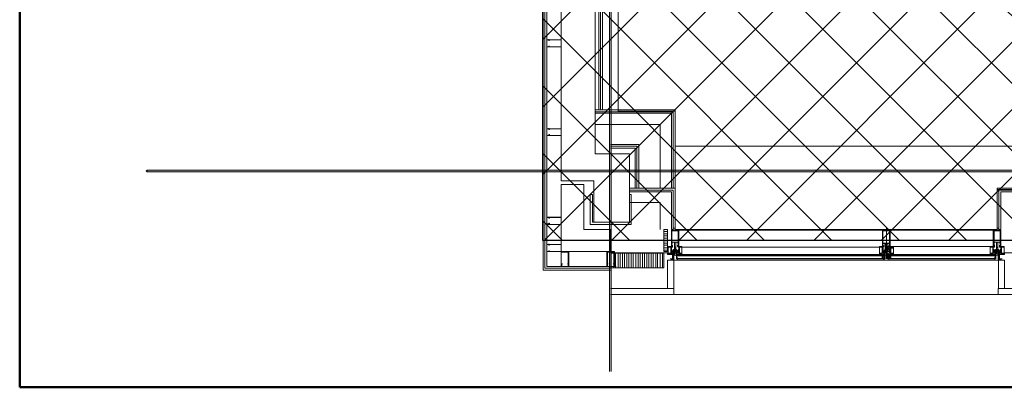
# Model space of a CAD drawing. Header units: millimetres. Extents: x 0.9 to 32.8, y 0.3 to 23.1.
# Tile 1 of 111: x 1 to 3.6, y 0.4 to 1.4. Entities that reach past the tile are written whole.
import ezdxf

# ---------------------------------------------------------------- set-up
doc = ezdxf.new("R2010")
doc.units = ezdxf.units.MM
doc.layers.add('PDF_Geometry', color=9, linetype='Continuous', true_color=0x808080)
doc.layers.add('PDF_Solid Fills', color=7, linetype='Continuous')

msp = doc.modelspace()

# ---------------------------------------------------------------- hatches: boundary and pattern name
h = msp.add_hatch()
h.set_pattern_fill('ANSI37', color=256, scale=0.04)
h.paths.add_polyline_path([(2.3967, 9.448), (12.2573, 9.448), (12.2573, 0.7841), (2.3967, 0.7841)])
at = {"layer": 'PDF_Solid Fills', "true_color": 0x808080, "transparency": 33554559}
for points in [[(2.5776, 22.9427), (2.5744, 22.9427), (2.5744, 0.435), (2.5794, 0.435), (2.5794, 22.9427)], [(28.2152, 0.9683), (28.2152, 0.9716), (1.3427, 0.9716), (1.3427, 0.9666), (28.2152, 0.9666)]]:
    msp.add_hatch(color=8, dxfattribs=at).paths.add_polyline_path(points)

# ---------------------------------------------------------------- linework, layer by layer
msp.add_lwpolyline([(2.3967, 9.448), (12.2573, 9.448), (12.2573, 0.7841), (2.3967, 0.7841)], close=True)
at = {"layer": 'PDF_Geometry', "color": 5, "lineweight": 50}
msp.add_lwpolyline([(32.6933, 0.3933), (32.6933, 22.9893), (1.0026, 22.9893), (1.0026, 0.3933)], close=True, dxfattribs=at)
at = {"layer": 'PDF_Geometry', "lineweight": 5}
for points in [[(2.5794, 0.435), (2.5794, 22.9427), (2.5776, 22.9427), (2.5744, 22.9427), (2.5744, 0.435)], [(1.3427, 0.9666), (1.3394, 0.9683), (1.3427, 0.9716)]]:
    msp.add_lwpolyline(points, dxfattribs=at)
at = {"layer": 'PDF_Geometry', "color": 254, "lineweight": 18, "true_color": 0xdcdcdc}
for points in [[(8.5591, 5.6932), (8.5591, 3.0532), (8.0809, 3.0532), (8.0809, 1.3999), (8.5591, 1.3999), (8.5591, 1.0366), (2.7493, 1.035), (2.7493, 1.1283), (2.5977, 1.1283), (2.5977, 1.3999), (3.1193, 1.3983), (3.1193, 3.0532), (2.5977, 3.0549), (2.5977, 3.2932), (2.6543, 3.2932), (2.6543, 5.7848), (3.8575, 5.7848), (4.7743, 5.7865), (4.7743, 5.4165), (6.4276, 5.4165), (6.4276, 5.7865), (8.5158, 5.7848), (8.5158, 5.6932)], [(2.7493, 1.035), (3.7043, 1.035), (3.7043, 0.92), (3.6077, 0.92), (3.6077, 0.8133), (2.7493, 0.8133)]]:
    msp.add_lwpolyline(points, close=True, dxfattribs=at)
at = {"layer": 'PDF_Geometry', "lineweight": 18}
for points in [[(2.6475, 3.4416), (2.6475, 3.3016), (2.5509, 3.3016), (2.5509, 1.1316)], [(2.5559, 1.1316), (2.5559, 3.2965), (2.6527, 3.2965), (2.6527, 3.4466)], [(2.6426, 3.4366), (2.6426, 3.3065), (2.546, 3.3065), (2.546, 1.1316)], [(2.5776, 0.705), (2.3977, 0.705), (2.3977, 1.8549), (2.2526, 1.8549), (2.2526, 2.0016)], [(2.5776, 0.71), (2.4026, 0.71), (2.4026, 1.8599), (2.2577, 1.8599), (2.2577, 2.0016)], [(2.5776, 0.715), (2.4076, 0.715), (2.4076, 1.8649), (2.3927, 1.8649), (2.4076, 1.8649), (2.4076, 1.8666)], [(2.4076, 1.3016), (2.4076, 1.3166), (2.4076, 1.3183), (2.4126, 1.3183), (2.4144, 1.3166), (2.4126, 1.3166), (2.4126, 1.3183), (2.4076, 1.3183), (2.4076, 1.3), (2.4126, 1.3), (2.4126, 1.3016), (2.4144, 1.3016), (2.4126, 1.3), (2.4076, 1.3), (2.4076, 1.3016), (2.4076, 1.3)], [(2.4126, 1.3183), (2.4126, 1.32)], [(2.7493, 0.9233), (2.7493, 1.1316), (2.536, 1.1316)], [(2.7444, 1.1266), (2.536, 1.1266)], [(2.7394, 0.9233), (2.7394, 1.1233), (2.536, 1.1233)], [(2.7444, 0.9233), (2.7444, 1.1283)], [(2.4076, 1.0633), (2.4076, 1.065), (2.4076, 1.0816), (2.4144, 1.0816), (2.4144, 1.08), (2.4126, 1.08), (2.4126, 1.0816), (2.4076, 1.0816), (2.4076, 1.0633), (2.4126, 1.0633), (2.4126, 1.0666), (2.4144, 1.0666), (2.4144, 1.065), (2.4126, 1.0633), (2.4076, 1.0633), (2.4076, 1.065)], [(2.4126, 1.0816), (2.4126, 1.0833)], [(2.7094, 0.9233), (2.7094, 1.0933), (2.536, 1.0933)], [(2.5776, 1.04), (2.6527, 1.04), (2.6527, 0.9233)], [(2.5776, 1.035), (2.6475, 1.035), (2.6475, 0.9233)], [(2.5776, 1.03), (2.6426, 1.03), (2.6426, 0.9233)], [(2.7444, 0.8116), (2.7444, 0.8166), (2.7493, 0.8166), (2.7493, 0.9233), (2.6277, 0.9233)], [(3.6126, 0.8166), (3.6077, 0.8166), (3.6077, 0.9233), (3.7293, 0.9233)], [(2.7444, 0.8133), (2.7444, 0.9183), (2.6277, 0.9183)], [(2.7394, 0.8133), (2.7394, 0.9133), (2.6277, 0.9133)], [(3.7293, 0.9183), (3.6126, 0.9183), (3.6126, 0.8133), (3.6176, 0.8133), (3.6176, 0.9133), (3.7293, 0.9133)], [(2.7094, 0.8133), (2.7094, 0.885), (2.6277, 0.885)], [(2.4126, 0.845), (2.4126, 0.8466)], [(3.3127, 0.8166), (3.3127, 0.735)], [(2.7193, 0.8083), (2.7292, 0.8083)], [(2.7193, 0.8016), (2.7292, 0.8016)], [(2.7193, 0.7966), (2.7292, 0.7966)], [(2.7193, 0.79), (2.7292, 0.79)], [(2.7493, 0.8116), (3.6077, 0.8116)], [(3.3109, 0.755), (3.3109, 0.7566), (3.3127, 0.7583), (3.3127, 0.76), (3.3143, 0.7616), (3.3127, 0.7633), (3.3127, 0.765), (3.3109, 0.765), (3.3109, 0.7633), (3.3109, 0.76), (3.3109, 0.7583), (3.3093, 0.7583), (3.3093, 0.7616), (3.3109, 0.7616), (3.3093, 0.7616), (3.3093, 0.775), (3.3025, 0.775), (3.3025, 0.77), (3.3059, 0.77), (3.3059, 0.7683), (3.3059, 0.77), (3.3025, 0.77), (3.3025, 0.7683), (3.3025, 0.8116), (3.3226, 0.8116), (3.3226, 0.7683), (3.321, 0.7683), (3.321, 0.77), (3.3192, 0.77), (3.3192, 0.7683), (3.3192, 0.77), (3.321, 0.77), (3.321, 0.775), (3.3143, 0.775), (3.3143, 0.7583), (3.3143, 0.76), (3.3127, 0.76), (3.3143, 0.7583), (3.3158, 0.7566), (3.3143, 0.7583)], [(2.4076, 0.7566), (2.4076, 0.7716), (2.4076, 0.7733), (2.4126, 0.7733), (2.4144, 0.7716), (2.4126, 0.7716), (2.4126, 0.7733), (2.4076, 0.7733), (2.4076, 0.755), (2.4126, 0.755), (2.4126, 0.7566), (2.4144, 0.7566), (2.4126, 0.755), (2.4076, 0.755), (2.4076, 0.7566), (2.4076, 0.755)], [(2.4126, 0.7733), (2.4126, 0.775)], [(2.7193, 0.7833), (2.7292, 0.7833)], [(2.7193, 0.7766), (2.7292, 0.7766)], [(2.7193, 0.7716), (2.7292, 0.7716)], [(2.7193, 0.765), (2.7292, 0.765)], [(2.7459, 0.755), (2.7475, 0.755), (2.7475, 0.7566), (2.7394, 0.7566), (2.7394, 0.7583), (2.741, 0.7583), (2.741, 0.76), (2.7394, 0.76), (2.7394, 0.7666), (2.7426, 0.7666), (2.7426, 0.7683), (2.731, 0.7683), (2.731, 0.7483), (2.7376, 0.7483)], [(2.7394, 0.7683), (2.7394, 0.77)], [(2.741, 0.77), (2.7394, 0.7683), (2.741, 0.77)], [(2.741, 0.77), (2.741, 0.7716)], [(2.7577, 0.7683), (2.7577, 0.77), (2.7593, 0.7683), (2.7559, 0.77), (2.7577, 0.7683), (2.7593, 0.7683), (2.7577, 0.7683), (2.7577, 0.77), (2.7593, 0.77), (2.7577, 0.77), (2.7559, 0.77), (2.7559, 0.7683), (2.7559, 0.77), (2.7559, 0.7716)], [(2.7559, 0.7683), (2.7577, 0.7683), (2.7559, 0.7683)], [(2.7577, 0.7583), (2.7577, 0.76), (2.7593, 0.76), (2.7593, 0.7666), (2.7577, 0.7666), (2.7577, 0.7683), (2.7676, 0.7683), (2.7676, 0.7483), (2.7611, 0.7483), (2.7593, 0.7483), (2.7611, 0.7483), (2.7593, 0.7483)], [(2.7577, 0.7683), (2.7593, 0.7683), (2.7577, 0.7683)], [(3.3043, 0.7516), (3.3043, 0.75), (3.3059, 0.75), (3.3059, 0.7433), (3.3077, 0.7416), (3.3077, 0.74), (3.3077, 0.7416), (3.3093, 0.7416), (3.3093, 0.735), (3.3077, 0.735), (3.3077, 0.7366), (3.3077, 0.735), (3.3093, 0.735), (3.3093, 0.7433), (3.3077, 0.7433), (3.3077, 0.7483), (3.3093, 0.7483), (3.3093, 0.75), (3.3093, 0.7483), (3.3077, 0.7483), (3.3077, 0.7516), (3.3059, 0.7516), (3.3077, 0.7516), (3.3077, 0.75), (3.3043, 0.75), (3.3043, 0.7516), (3.3009, 0.7516), (3.3009, 0.755), (3.3043, 0.755), (3.3025, 0.755), (3.3093, 0.755), (3.3093, 0.7566), (3.3009, 0.7566), (3.3009, 0.7583), (3.3025, 0.7583), (3.3025, 0.76), (3.3009, 0.76), (3.3009, 0.7666), (3.3025, 0.7666), (2.7593, 0.7666)], [(3.2942, 0.7666), (2.7676, 0.7666)], [(3.3043, 0.755), (3.3025, 0.755), (3.3009, 0.7533), (3.3025, 0.7516), (3.3009, 0.7533), (3.3043, 0.755), (3.3043, 0.7666), (3.3043, 0.7683), (3.2942, 0.7683), (3.2942, 0.7483), (3.3009, 0.7483), (3.3009, 0.75)], [(3.3059, 0.7716), (3.3059, 0.77), (3.3059, 0.7683), (3.3043, 0.77), (3.3059, 0.7683), (3.3043, 0.77), (3.3025, 0.7683), (3.3043, 0.77), (3.3025, 0.77), (3.3025, 0.7683), (3.3025, 0.77), (3.3025, 0.7716)], [(3.3059, 0.7683), (3.3059, 0.77), (3.3043, 0.7683), (3.3059, 0.7683), (3.3043, 0.7683), (3.3025, 0.77)], [(3.3025, 0.7683), (3.3043, 0.7683), (3.3025, 0.7683)], [(3.3226, 0.7483), (3.3226, 0.75), (3.3226, 0.7483), (3.331, 0.7483), (3.331, 0.7683), (3.3192, 0.7683), (3.3192, 0.7666), (3.3226, 0.7666), (3.3226, 0.76), (3.321, 0.76), (3.321, 0.7583), (3.3226, 0.7583), (3.3226, 0.7566), (3.3143, 0.7566), (3.3143, 0.755), (3.3192, 0.755), (3.3226, 0.755), (3.3226, 0.7516), (3.321, 0.7516), (3.321, 0.75), (3.3176, 0.75), (3.3176, 0.7516), (3.3176, 0.75), (3.3158, 0.75), (3.3158, 0.7483), (3.3158, 0.75), (3.3143, 0.75), (3.3143, 0.7483), (3.3176, 0.7483), (3.3176, 0.7433), (3.3158, 0.7433), (3.3158, 0.735), (3.3176, 0.735), (3.3176, 0.7366), (3.3176, 0.735), (3.3158, 0.735), (3.3158, 0.7416), (3.3176, 0.7416), (3.3176, 0.74), (3.3176, 0.75), (3.321, 0.75)], [(3.3143, 0.7683), (3.5892, 0.7683)], [(3.3192, 0.76), (3.3158, 0.76), (3.3158, 0.7683), (3.3143, 0.7683), (3.3143, 0.76), (3.3192, 0.76), (3.3192, 0.7616), (3.3158, 0.7616)], [(3.3176, 0.7683), (3.3192, 0.7683), (3.3192, 0.77), (3.321, 0.77), (3.321, 0.7683), (3.3226, 0.7683), (3.3176, 0.7683), (3.3192, 0.7683), (3.3192, 0.77), (3.3192, 0.7716)], [(3.331, 0.765), (3.3176, 0.765), (3.3176, 0.7633), (3.331, 0.7633)], [(3.3226, 0.7683), (3.321, 0.77), (3.3192, 0.7683), (3.321, 0.77), (3.3192, 0.7683), (3.3192, 0.77)], [(3.3192, 0.77), (3.321, 0.7683), (3.3192, 0.77)], [(3.3192, 0.7683), (3.321, 0.7683)], [(3.321, 0.77), (3.321, 0.7716)], [(3.321, 0.7683), (3.3226, 0.7683), (3.321, 0.7683)], [(3.5926, 0.7483), (3.5944, 0.7466), (3.5944, 0.7483), (3.5975, 0.7466), (3.5959, 0.7483), (3.5975, 0.7483), (3.5959, 0.7483), (3.5892, 0.7483), (3.5892, 0.7683), (3.6009, 0.7683), (3.6009, 0.7666), (3.5975, 0.7666), (3.5975, 0.76), (3.5993, 0.76), (3.5993, 0.7583)], [(3.6009, 0.7716), (3.6009, 0.77), (3.6009, 0.7683), (3.5993, 0.77), (3.6009, 0.7683), (3.5975, 0.77), (3.5975, 0.7683), (3.5993, 0.7683), (3.5993, 0.77), (3.6009, 0.77), (3.6009, 0.7683), (3.5993, 0.7683), (3.5993, 0.77), (3.5975, 0.7683), (3.5975, 0.77), (3.5975, 0.7716)], [(3.5975, 0.77), (3.5993, 0.77), (3.5993, 0.7716)], [(3.5993, 0.7683), (3.5975, 0.7683), (3.5993, 0.7683)], [(3.5993, 0.7683), (3.6009, 0.77), (3.5993, 0.7683), (3.6009, 0.7683), (3.6009, 0.77)], [(3.6176, 0.7683), (3.616, 0.7683), (3.616, 0.77), (3.6142, 0.7683), (3.616, 0.77), (3.6142, 0.7683), (3.6142, 0.77), (3.6142, 0.7716)], [(3.6142, 0.77), (3.616, 0.7683)], [(3.616, 0.7583), (3.616, 0.76), (3.6176, 0.76), (3.6176, 0.7666), (3.6142, 0.7666), (3.6142, 0.7683), (3.626, 0.7683), (3.626, 0.7483), (3.6192, 0.7483)], [(3.6142, 0.7683), (3.616, 0.7683), (3.6142, 0.7683)], [(3.6176, 0.7683), (3.616, 0.77), (3.6176, 0.7683)], [(2.5776, 0.7516), (2.7292, 0.7516), (2.7292, 0.7466), (2.7426, 0.7466)], [(2.5794, 0.7116), (2.5794, 0.75)], [(2.5859, 0.7116), (2.5859, 0.75)], [(2.5909, 0.7116), (2.5909, 0.75)], [(2.5977, 0.7116), (2.5977, 0.75)], [(2.6026, 0.7116), (2.6026, 0.75)], [(2.6094, 0.7116), (2.6094, 0.75)], [(2.6144, 0.7116), (2.6144, 0.75)], [(2.6209, 0.7116), (2.6209, 0.75)], [(2.6259, 0.7116), (2.6259, 0.75)], [(2.6326, 0.7116), (2.6326, 0.75)], [(2.6376, 0.7116), (2.6376, 0.75)], [(2.6444, 0.7116), (2.6444, 0.75)], [(2.6509, 0.7116), (2.6509, 0.75)], [(2.6559, 0.7116), (2.6559, 0.75)], [(2.6627, 0.7116), (2.6627, 0.75)], [(2.6676, 0.7116), (2.6676, 0.75)], [(2.6744, 0.7116), (2.6744, 0.75)], [(2.6794, 0.7116), (2.6794, 0.75)], [(2.6859, 0.7116), (2.6859, 0.75)], [(2.6909, 0.7116), (2.6909, 0.75)], [(2.6976, 0.7116), (2.6976, 0.75)], [(2.7026, 0.7116), (2.7026, 0.75)], [(2.7094, 0.7116), (2.7094, 0.75)], [(2.7159, 0.7116), (2.7159, 0.75)], [(2.7193, 0.7583), (2.7292, 0.7583)], [(2.741, 0.75), (2.7444, 0.75), (2.7444, 0.74), (2.7444, 0.7416), (2.7459, 0.7416), (2.7459, 0.735), (2.7444, 0.735), (2.7444, 0.7366), (2.7444, 0.735), (2.7459, 0.735), (2.7459, 0.7433), (2.7444, 0.7433), (2.7444, 0.7483), (2.7475, 0.7483), (2.7475, 0.75), (2.7459, 0.75), (2.7459, 0.7483), (2.7459, 0.75), (2.7444, 0.75), (2.7444, 0.7516), (2.7444, 0.75), (2.741, 0.75), (2.741, 0.7516), (2.7394, 0.7516), (2.7394, 0.755), (2.7444, 0.755), (2.741, 0.7516), (2.7426, 0.755), (2.7394, 0.7516), (2.7426, 0.755), (2.7426, 0.7566)], [(2.741, 0.7566), (2.741, 0.755), (2.7394, 0.7533), (2.7394, 0.755)], [(2.7394, 0.7483), (2.7394, 0.75), (2.7394, 0.7516), (2.7394, 0.7533), (2.7394, 0.7516), (2.741, 0.7516), (2.741, 0.75), (2.7444, 0.75), (2.7444, 0.755), (2.7394, 0.755), (2.7394, 0.7516), (2.7394, 0.7533), (2.741, 0.7516), (2.741, 0.75), (2.7444, 0.7533)], [(2.741, 0.735), (2.7459, 0.735), (2.7459, 0.7333), (2.7444, 0.7333), (2.7459, 0.7316), (2.741, 0.7316), (2.7426, 0.7316), (2.7426, 0.735), (2.741, 0.735), (2.7394, 0.735), (2.7394, 0.7316), (2.741, 0.7316)], [(2.7459, 0.7566), (2.7444, 0.7566), (2.7444, 0.7583), (2.7459, 0.76), (2.7444, 0.7583), (2.7475, 0.7566), (2.7444, 0.7583), (2.7459, 0.7566), (2.7444, 0.7566)], [(2.7509, 0.76), (2.7493, 0.7583), (2.7493, 0.7566), (2.7493, 0.7583), (2.7475, 0.7583), (2.7444, 0.7566), (2.7475, 0.76), (2.7493, 0.7583), (2.7509, 0.7566), (2.7493, 0.7583), (2.7475, 0.76)], [(2.7444, 0.7583), (2.7459, 0.76), (2.7444, 0.7583)], [(2.7444, 0.7466), (2.7444, 0.7483)], [(2.7459, 0.7416), (2.7444, 0.74), (2.7444, 0.7416), (2.7444, 0.74), (2.7444, 0.7433), (2.7444, 0.745)], [(2.7459, 0.735), (2.7459, 0.7366), (2.7444, 0.735), (2.7444, 0.7366), (2.7444, 0.735), (2.7444, 0.7366), (2.7459, 0.7383), (2.7444, 0.7366), (2.7459, 0.7383), (2.7444, 0.7366), (2.7459, 0.74)], [(2.7459, 0.7383), (2.7444, 0.735), (2.7444, 0.7366), (2.7459, 0.7366), (2.7444, 0.7366), (2.7459, 0.7366)], [(2.7459, 0.7533), (2.7459, 0.7516), (2.7459, 0.755), (2.7509, 0.755), (2.7509, 0.7566), (2.7543, 0.7566), (2.7543, 0.7583), (2.7527, 0.76), (2.7509, 0.76), (2.7509, 0.7583), (2.7509, 0.76), (2.7475, 0.76), (2.7475, 0.7583), (2.7475, 0.76), (2.7459, 0.76), (2.7475, 0.7566), (2.7459, 0.7583), (2.7459, 0.7566), (2.7459, 0.7583)], [(2.7475, 0.755), (2.7475, 0.7566), (2.7459, 0.7566), (2.7527, 0.7566), (2.7509, 0.7566), (2.7493, 0.7583), (2.7493, 0.76), (2.7493, 0.7583)], [(2.7475, 0.7566), (2.7493, 0.7583), (2.7493, 0.76), (2.7475, 0.7583), (2.7459, 0.7566), (2.7475, 0.7583), (2.7475, 0.76), (2.7475, 0.7583), (2.7493, 0.7566), (2.7475, 0.7583), (2.7459, 0.76)], [(2.7459, 0.75), (2.7459, 0.755), (2.7509, 0.755)], [(2.7459, 0.745), (2.7459, 0.7433), (2.7459, 0.745), (2.7459, 0.7466), (2.7459, 0.7483), (2.7459, 0.7466)], [(2.7493, 0.76), (2.7493, 0.7583), (2.7475, 0.7566), (2.7493, 0.7583), (2.7509, 0.76), (2.7509, 0.7583), (2.7527, 0.7566), (2.7509, 0.7583), (2.7493, 0.76), (2.7493, 0.7583), (2.7527, 0.7566), (2.7527, 0.7583), (2.7509, 0.7566), (2.7527, 0.76), (2.7509, 0.7583), (2.7543, 0.7566), (2.7527, 0.7566), (2.7543, 0.7583), (2.7527, 0.7566), (2.7543, 0.7583), (2.7527, 0.76), (2.7543, 0.7583), (2.7527, 0.76), (2.7509, 0.7583), (2.7509, 0.7566)], [(2.7475, 0.7533), (2.7475, 0.7516), (2.7509, 0.7516)], [(2.7509, 0.75), (2.7475, 0.75), (2.7475, 0.745)], [(2.7577, 0.755), (2.7509, 0.755), (2.7509, 0.7566), (2.7593, 0.7566), (2.7593, 0.7583)], [(2.7543, 0.7516), (2.7543, 0.75), (2.7577, 0.755), (2.7593, 0.755), (2.7593, 0.7533), (2.7577, 0.755), (2.7593, 0.755), (2.7593, 0.7516), (2.7577, 0.7516), (2.7577, 0.75), (2.7543, 0.75), (2.7543, 0.7516), (2.7543, 0.7483), (2.7527, 0.7483), (2.7527, 0.75), (2.7509, 0.75), (2.7509, 0.7483), (2.7543, 0.7483), (2.7543, 0.7433), (2.7527, 0.7433), (2.7527, 0.735), (2.7543, 0.735), (2.7543, 0.7366), (2.7543, 0.735), (2.7527, 0.735), (2.7527, 0.7416), (2.7543, 0.7416), (2.7543, 0.74), (2.7543, 0.75)], [(2.7543, 0.7483), (2.7543, 0.7466), (2.7527, 0.7466)], [(3.3043, 0.745), (2.7543, 0.745), (2.7527, 0.745)], [(2.7543, 0.7533), (2.7577, 0.755), (2.7559, 0.755), (2.7543, 0.7533), (2.7577, 0.75), (2.7543, 0.7516), (2.7593, 0.755), (2.7593, 0.7566), (2.7593, 0.755)], [(2.7559, 0.755), (2.7593, 0.7516), (2.7559, 0.755), (2.7577, 0.7516), (2.7543, 0.755)], [(2.7626, 0.7466), (2.7593, 0.7483), (2.7611, 0.7466), (2.7593, 0.7483), (2.7593, 0.75), (2.7593, 0.7516), (2.7577, 0.7516), (2.7577, 0.75), (2.7543, 0.75), (2.7543, 0.755), (2.7577, 0.755), (2.7593, 0.755), (2.7593, 0.7516), (2.7593, 0.7533), (2.7577, 0.7516), (2.7577, 0.75), (2.7559, 0.75), (2.7559, 0.7516)], [(2.7559, 0.735), (2.7543, 0.735), (2.7543, 0.7366), (2.7559, 0.7366), (2.7559, 0.7383), (2.7543, 0.7383), (2.7543, 0.7366)], [(3.3043, 0.7366), (2.7559, 0.7366), (3.3043, 0.7366)], [(3.3043, 0.735), (2.7559, 0.735), (3.3043, 0.735)], [(2.7611, 0.7483), (2.7626, 0.7466), (2.7611, 0.7483), (2.7626, 0.7483), (2.7626, 0.7466), (2.7611, 0.7466), (2.7626, 0.7483), (2.7611, 0.7466), (2.7593, 0.7466)], [(2.7593, 0.7466), (2.7626, 0.7483), (2.7593, 0.7466)], [(2.766, 0.7466), (2.766, 0.7483), (2.766, 0.7466), (2.7676, 0.7483), (2.7676, 0.7466), (3.2942, 0.7466)], [(2.766, 0.7483), (2.766, 0.7466), (2.766, 0.7483)], [(2.7676, 0.7483), (2.7676, 0.7466), (2.7676, 0.7483)], [(3.3025, 0.75), (3.3025, 0.7516), (3.3009, 0.7516), (3.3059, 0.755), (3.3059, 0.7566)], [(3.3077, 0.75), (3.3025, 0.755), (3.3059, 0.75), (3.3043, 0.7516), (3.3009, 0.755)], [(3.3059, 0.7516), (3.3025, 0.755)], [(3.3077, 0.755), (3.3043, 0.7516), (3.3059, 0.755), (3.3025, 0.7516), (3.3025, 0.7533)], [(3.3077, 0.7516), (3.3059, 0.75), (3.3059, 0.7516), (3.3043, 0.75), (3.3059, 0.7533)], [(3.3077, 0.7366), (3.3077, 0.735), (3.3043, 0.735), (3.3043, 0.7466)], [(3.3158, 0.76), (3.3143, 0.76), (3.3143, 0.7583), (3.3143, 0.76), (3.3109, 0.76), (3.3109, 0.7583), (3.3093, 0.7583), (3.3093, 0.76), (3.3077, 0.7583), (3.3077, 0.7566), (3.3158, 0.7566), (3.3158, 0.76), (3.3158, 0.7583), (3.3158, 0.7566), (3.3158, 0.7583), (3.3143, 0.7566), (3.3158, 0.7583), (3.3143, 0.7566), (3.3158, 0.76), (3.3143, 0.7583), (3.3143, 0.7566), (3.3127, 0.7583), (3.3127, 0.76), (3.3143, 0.7583), (3.3158, 0.7566), (3.3143, 0.76)], [(3.3077, 0.7566), (3.3093, 0.7566), (3.3077, 0.7583), (3.3093, 0.76), (3.3077, 0.7583), (3.3093, 0.76), (3.3109, 0.7566), (3.3077, 0.7583)], [(3.3158, 0.7566), (3.3143, 0.7566), (3.3127, 0.7583), (3.3109, 0.76), (3.3109, 0.7583), (3.3109, 0.76), (3.3109, 0.7583), (3.3109, 0.76), (3.3109, 0.7583), (3.3093, 0.7566), (3.3077, 0.7566), (3.3093, 0.7583), (3.3093, 0.7566), (3.3109, 0.7583), (3.3127, 0.7566), (3.3127, 0.7583), (3.3127, 0.7566), (3.3127, 0.7583), (3.3143, 0.76), (3.3143, 0.7583), (3.3127, 0.7566), (3.3143, 0.7583), (3.3127, 0.7583), (3.3143, 0.7566), (3.3143, 0.755)], [(3.3093, 0.7566), (3.3077, 0.7583), (3.3093, 0.7566)], [(3.3077, 0.7483), (3.3077, 0.7466), (3.3093, 0.7466)], [(3.3077, 0.7433), (3.3077, 0.745), (3.3093, 0.745)], [(3.3109, 0.7566), (3.3093, 0.7583), (3.3093, 0.76), (3.3093, 0.7583)], [(3.3109, 0.7583), (3.3127, 0.7583), (3.3109, 0.7583)], [(3.3109, 0.7566), (3.3109, 0.7583), (3.3109, 0.7566)], [(3.3143, 0.7533), (3.3109, 0.7533)], [(3.3158, 0.7583), (3.3158, 0.76), (3.3158, 0.7583)], [(3.3158, 0.7433), (3.3158, 0.745), (3.3158, 0.7466), (3.3158, 0.7483), (3.3158, 0.7466)], [(3.3158, 0.7433), (3.3158, 0.745), (3.3158, 0.7433)], [(3.3176, 0.755), (3.3176, 0.7566)], [(3.3176, 0.7466), (3.3192, 0.7366), (3.3192, 0.735), (3.3192, 0.7366), (3.3192, 0.7416)], [(3.3192, 0.745), (3.6027, 0.745), (3.6043, 0.745)], [(3.3192, 0.7366), (3.6009, 0.7366), (3.3192, 0.7366)], [(3.3192, 0.735), (3.6009, 0.735), (3.3192, 0.735)], [(3.321, 0.7516), (3.321, 0.7533)], [(3.321, 0.7416), (3.321, 0.7366), (3.321, 0.7416), (3.321, 0.7366)], [(3.3226, 0.7516), (3.3226, 0.7533)], [(3.326, 0.7466), (3.3242, 0.7466), (3.326, 0.7483), (3.3242, 0.7466), (3.3226, 0.7483), (3.3242, 0.7466), (3.3226, 0.7466)], [(3.3226, 0.7483), (3.326, 0.7466), (3.3226, 0.7483)], [(3.326, 0.7483), (3.326, 0.7466), (3.326, 0.7483)], [(3.3276, 0.7483), (3.3276, 0.7466), (3.3276, 0.7483)], [(3.3276, 0.7483), (3.3276, 0.7466), (3.3276, 0.7483)], [(3.331, 0.7483), (3.331, 0.7466), (3.5892, 0.7466), (3.5892, 0.7483)], [(3.331, 0.7483), (3.331, 0.7466), (3.331, 0.7483)], [(3.5892, 0.7466), (3.5892, 0.7483), (3.5892, 0.7466)], [(3.5926, 0.7466), (3.5926, 0.7483), (3.5926, 0.7466)], [(3.5926, 0.7466), (3.5926, 0.7483), (3.5926, 0.7466)], [(3.5975, 0.7483), (3.5944, 0.7466), (3.5959, 0.7483), (3.5944, 0.7466), (3.5959, 0.7466), (3.5944, 0.7483), (3.5959, 0.7466), (3.5975, 0.7483), (3.5959, 0.7466), (3.5975, 0.7466)], [(3.5959, 0.7483), (3.5944, 0.7483)], [(3.6043, 0.755), (3.6059, 0.755), (3.6059, 0.7566), (3.5975, 0.7566), (3.5975, 0.7583)], [(3.6027, 0.75), (3.6027, 0.74), (3.6027, 0.7416), (3.6043, 0.7416), (3.6043, 0.735), (3.6027, 0.735), (3.6027, 0.7366), (3.6027, 0.735), (3.6043, 0.735), (3.6043, 0.7433), (3.6027, 0.7433), (3.6027, 0.7483), (3.6059, 0.7483), (3.6059, 0.75), (3.6043, 0.75), (3.6043, 0.7483), (3.6043, 0.75), (3.6027, 0.75), (3.6027, 0.7516), (3.6027, 0.75), (3.5993, 0.75), (3.5993, 0.7516), (3.5975, 0.7516), (3.5975, 0.755), (3.6027, 0.755), (3.5993, 0.7516), (3.6009, 0.755), (3.5975, 0.7516), (3.6009, 0.755), (3.6009, 0.7566)], [(3.5993, 0.7566), (3.5993, 0.755), (3.5975, 0.7533), (3.5975, 0.755)], [(3.5975, 0.75), (3.5975, 0.7483), (3.5975, 0.75), (3.5975, 0.7516), (3.5975, 0.7533), (3.5975, 0.7516), (3.5993, 0.7516), (3.5993, 0.75), (3.6027, 0.75), (3.6027, 0.755), (3.5975, 0.755), (3.5975, 0.7516), (3.5975, 0.7533), (3.5993, 0.7516), (3.5993, 0.75), (3.6027, 0.7533)], [(3.5993, 0.75), (3.6009, 0.75)], [(3.6027, 0.7366), (3.6027, 0.735), (3.6009, 0.735)], [(3.6108, 0.7516), (3.6108, 0.755), (3.6059, 0.755), (3.6059, 0.7566), (3.6027, 0.7566), (3.6027, 0.7583), (3.6043, 0.76), (3.6059, 0.76), (3.6059, 0.7583), (3.6059, 0.76), (3.6093, 0.76), (3.6093, 0.7583), (3.6093, 0.76), (3.6108, 0.76), (3.6126, 0.7583), (3.6108, 0.76), (3.6126, 0.7566), (3.6093, 0.7583), (3.6108, 0.76), (3.6093, 0.7566), (3.6108, 0.7583), (3.6108, 0.7566), (3.6093, 0.7583), (3.6093, 0.76), (3.6093, 0.7583), (3.6077, 0.7566), (3.6077, 0.7583), (3.6059, 0.76), (3.6077, 0.7583), (3.6093, 0.7566), (3.6093, 0.7583)], [(3.6077, 0.7583), (3.6077, 0.76), (3.6059, 0.7583), (3.6043, 0.7566), (3.6059, 0.7583), (3.6059, 0.76), (3.6059, 0.7583), (3.6077, 0.7566), (3.6077, 0.7583), (3.6059, 0.7583), (3.6027, 0.7566), (3.6043, 0.7566), (3.6027, 0.7583), (3.6043, 0.76), (3.6027, 0.7583), (3.6043, 0.76)], [(3.6043, 0.7566), (3.6027, 0.7583), (3.6043, 0.7566)], [(3.6027, 0.7483), (3.6027, 0.7466), (3.6043, 0.7466)], [(3.6093, 0.755), (3.6093, 0.7566), (3.6108, 0.7566), (3.6043, 0.7566), (3.6043, 0.7583), (3.6059, 0.7566), (3.6043, 0.76), (3.6059, 0.7583), (3.6059, 0.7566)], [(3.6108, 0.75), (3.6108, 0.755), (3.6059, 0.755)], [(3.6093, 0.7516), (3.6059, 0.7516)], [(3.6059, 0.75), (3.6093, 0.75), (3.6093, 0.745)], [(3.6108, 0.7583), (3.6108, 0.7566), (3.6093, 0.7583), (3.6077, 0.76)], [(3.6108, 0.755), (3.6093, 0.755), (3.6093, 0.7566), (3.6176, 0.7566), (3.6176, 0.7583)], [(3.6093, 0.7566), (3.6126, 0.7583), (3.6093, 0.7566)], [(3.6142, 0.755), (3.6176, 0.7516), (3.6142, 0.755), (3.616, 0.7516), (3.6126, 0.755), (3.616, 0.755), (3.6176, 0.755), (3.6176, 0.7516), (3.616, 0.7516), (3.616, 0.75), (3.6126, 0.75), (3.6126, 0.7516), (3.6126, 0.75), (3.6108, 0.75), (3.6108, 0.7483), (3.6108, 0.75), (3.6093, 0.75), (3.6093, 0.7483), (3.6126, 0.7483), (3.6126, 0.7433), (3.6108, 0.7433), (3.6108, 0.735), (3.6126, 0.735), (3.6126, 0.7366), (3.6126, 0.735), (3.6108, 0.735), (3.6108, 0.7416), (3.6126, 0.7416), (3.6126, 0.74), (3.6126, 0.75), (3.6126, 0.7516), (3.6142, 0.75), (3.6126, 0.7516), (3.6176, 0.755), (3.6176, 0.7566), (3.6176, 0.755), (3.6176, 0.7533), (3.616, 0.755)], [(3.6108, 0.7566), (3.6126, 0.7566), (3.6126, 0.7583), (3.6108, 0.76), (3.6126, 0.7583), (3.6108, 0.7566), (3.6126, 0.7566)], [(3.6126, 0.7483), (3.6126, 0.7466), (3.6108, 0.7466)], [(3.6108, 0.745), (3.6126, 0.745)], [(3.6126, 0.7433), (3.6126, 0.7416), (3.6126, 0.74), (3.6108, 0.7416)], [(3.6126, 0.7316), (3.6108, 0.7316), (3.6142, 0.7316), (3.6126, 0.7333), (3.6142, 0.7316), (3.616, 0.7316), (3.6176, 0.7316), (3.616, 0.7316), (3.6142, 0.7316), (3.6142, 0.7333), (3.6142, 0.7316), (3.6142, 0.7333), (3.6142, 0.7316), (3.6142, 0.7333), (3.6142, 0.7316), (3.6142, 0.7333), (3.6142, 0.735), (3.6142, 0.7333), (3.6142, 0.735), (3.6142, 0.7333), (3.6142, 0.7316), (3.6108, 0.735), (3.6108, 0.7366), (3.6126, 0.735), (3.6126, 0.7366), (3.6126, 0.735), (3.6126, 0.7366), (3.6108, 0.7366), (3.6126, 0.7366), (3.6108, 0.74), (3.6126, 0.7383), (3.6108, 0.74), (3.6126, 0.7383), (3.6108, 0.74)], [(3.6108, 0.7383), (3.6126, 0.7366), (3.6108, 0.7383), (3.6126, 0.7366), (3.6108, 0.7383), (3.6126, 0.735), (3.6126, 0.7366), (3.6108, 0.7366)], [(3.6126, 0.75), (3.616, 0.755), (3.616, 0.7566)], [(3.6176, 0.7483), (3.6176, 0.75), (3.6176, 0.7516), (3.616, 0.7516), (3.616, 0.75), (3.6126, 0.75), (3.6126, 0.755), (3.616, 0.755), (3.6176, 0.755), (3.6176, 0.7516), (3.6176, 0.7533), (3.616, 0.7516), (3.616, 0.75), (3.6126, 0.7533), (3.6142, 0.755), (3.616, 0.755), (3.6126, 0.7533)], [(3.6126, 0.74), (3.6126, 0.7416), (3.6126, 0.74)], [(3.6142, 0.7333), (3.6126, 0.735), (3.6142, 0.7333), (3.6126, 0.735)], [(3.6142, 0.7466), (3.6275, 0.7466), (3.6275, 0.7516), (3.7792, 0.7516), (3.9309, 0.7516), (3.9309, 0.7466), (3.9426, 0.7466)], [(3.616, 0.75), (3.6142, 0.75)], [(3.616, 0.7316), (3.616, 0.7333), (3.616, 0.7316), (3.616, 0.7333), (3.616, 0.735), (3.616, 0.7333), (3.616, 0.7316), (3.616, 0.7333), (3.616, 0.7316), (3.616, 0.7333), (3.616, 0.7316), (3.616, 0.7333), (3.616, 0.7316), (3.616, 0.7333), (3.616, 0.735), (3.616, 0.7366), (3.616, 0.735), (3.6142, 0.735), (3.6142, 0.7366), (3.6142, 0.735), (3.6142, 0.7333), (3.6142, 0.735), (3.6142, 0.7333), (3.616, 0.7333), (3.6142, 0.7333), (3.616, 0.7333), (3.6176, 0.7333), (3.6176, 0.735), (3.6176, 0.7366), (3.6176, 0.735), (3.6176, 0.7333), (3.616, 0.7333), (3.616, 0.735), (3.616, 0.7333), (3.616, 0.735), (3.616, 0.7366), (3.616, 0.735), (3.616, 0.7333), (3.616, 0.735), (3.616, 0.7366), (3.616, 0.735), (3.616, 0.7366)], [(3.6142, 0.7333), (3.6142, 0.735)], [(3.616, 0.7333), (3.616, 0.7316), (3.616, 0.7333), (3.616, 0.735)], [(3.6176, 0.7316), (3.6176, 0.7333), (3.6176, 0.735)], [(3.6176, 0.7333), (3.6176, 0.735)], [(2.4476, 0.7166), (2.4476, 0.72), (2.4476, 0.7216), (2.4494, 0.7216), (2.4476, 0.7216), (2.446, 0.72), (2.446, 0.7166), (2.4476, 0.715), (2.4643, 0.715), (2.4643, 0.7216), (2.4627, 0.7216), (2.4643, 0.7216), (2.4643, 0.72), (2.4643, 0.7166), (2.4643, 0.715), (2.4476, 0.715), (2.4476, 0.7166), (2.4476, 0.715)], [(2.4643, 0.7216), (2.4643, 0.7233)], [(2.5692, 0.7166), (2.5692, 0.72), (2.5692, 0.7216), (2.571, 0.7216), (2.5692, 0.7216), (2.5692, 0.715), (2.5877, 0.715), (2.5877, 0.7216), (2.5843, 0.7216), (2.5859, 0.7216), (2.5877, 0.72), (2.5877, 0.7166), (2.5859, 0.715), (2.5692, 0.715), (2.5692, 0.7166), (2.5692, 0.715)], [(2.5859, 0.7216), (2.5859, 0.7233)], [(3.6108, 0.7316), (2.7459, 0.7316)], [(2.5776, 0.6566), (2.7459, 0.6566), (2.7459, 0.64), (2.5776, 0.64)], [(3.6108, 0.64), (2.7459, 0.64)]]:
    msp.add_lwpolyline(points, dxfattribs=at)
for points in [[(2.536, 3.3216), (2.536, 1.015), (2.6277, 1.015), (2.6277, 0.8333), (2.5327, 0.8333), (2.5327, 0.9433), (2.446, 0.9433), (2.446, 3.3216)], [(2.446, 1.3), (2.446, 1.3183), (2.4076, 1.3183), (2.4076, 1.325), (2.4076, 1.3183), (2.446, 1.3183), (2.446, 1.3), (2.4076, 1.3), (2.4076, 1.2933), (2.4076, 1.3)], [(2.446, 1.0633), (2.446, 1.0816), (2.4076, 1.0816), (2.4076, 1.0883), (2.4076, 1.0816), (2.446, 1.0816), (2.446, 1.0633), (2.4076, 1.0633), (2.4076, 1.0583), (2.4076, 1.0633)], [(2.506, 0.8133), (2.506, 0.9333), (2.446, 0.9333), (2.446, 0.755), (2.5776, 0.755), (2.5776, 0.8133)], [(2.5776, 0.8266), (2.5227, 0.8266), (2.5227, 0.9066), (2.5293, 0.9066), (2.5293, 0.8333), (2.5776, 0.8333), (2.6277, 0.8333), (2.6277, 0.9066), (2.6326, 0.9066), (2.6326, 0.8266)], [(2.446, 0.8266), (2.446, 0.8466), (2.4076, 0.8466), (2.4076, 0.8516), (2.4076, 0.845), (2.446, 0.845), (2.446, 0.8266), (2.4076, 0.8266), (2.4076, 0.8216), (2.4076, 0.8266)], [(2.4126, 0.8433), (2.4126, 0.845), (2.4076, 0.845), (2.4076, 0.8283), (2.4126, 0.8283), (2.4126, 0.83), (2.4144, 0.83), (2.4144, 0.8283), (2.4126, 0.8283), (2.4126, 0.8266), (2.4076, 0.8266), (2.4076, 0.8283), (2.4076, 0.845), (2.4144, 0.845), (2.4144, 0.8433)], [(2.7292, 0.755), (2.7292, 0.8133), (2.7192, 0.8133), (2.7192, 0.755)], [(2.7394, 0.8133), (2.7444, 0.8133)], [(2.7509, 0.7616), (2.7509, 0.7583), (2.7509, 0.765), (2.7475, 0.765), (2.7493, 0.765), (2.7475, 0.765), (2.7493, 0.7633), (2.7475, 0.7633), (2.7493, 0.7633), (2.7475, 0.7633), (2.7493, 0.7633), (2.7475, 0.7633), (2.7493, 0.7633), (2.7475, 0.7633), (2.7493, 0.7633), (2.7475, 0.7633), (2.7493, 0.7633), (2.7493, 0.7616), (2.7475, 0.7616), (2.7493, 0.7616), (2.7475, 0.7616), (2.7493, 0.7616), (2.7475, 0.7616), (2.7493, 0.7616), (2.7475, 0.7616), (2.7493, 0.7616), (2.7475, 0.7616), (2.7493, 0.7616), (2.7475, 0.76), (2.7493, 0.76), (2.7475, 0.76), (2.7493, 0.76), (2.7475, 0.76), (2.7493, 0.76), (2.7475, 0.76), (2.7493, 0.76), (2.7475, 0.76), (2.7475, 0.7583), (2.7475, 0.78), (2.741, 0.78), (2.741, 0.7766), (2.7426, 0.7766), (2.741, 0.7766), (2.741, 0.77), (2.7426, 0.77), (2.7426, 0.7683), (2.7426, 0.77), (2.7394, 0.77), (2.741, 0.77), (2.741, 0.7683), (2.7394, 0.7683), (2.7394, 0.8116), (2.7593, 0.8116), (2.7593, 0.7683), (2.7577, 0.7683), (2.7577, 0.77), (2.7593, 0.77), (2.7559, 0.77), (2.7559, 0.7683), (2.7559, 0.77), (2.7577, 0.77), (2.7577, 0.7766), (2.7559, 0.7766), (2.7577, 0.7766), (2.7577, 0.78), (2.7509, 0.78)], [(2.7577, 0.78), (2.7577, 0.81), (2.741, 0.81), (2.741, 0.78)], [(3.321, 0.7766), (3.321, 0.81), (3.3027, 0.81), (3.3027, 0.7766)], [(3.6059, 0.7616), (3.6059, 0.7583), (3.6059, 0.765), (3.6093, 0.765), (3.6093, 0.7583), (3.6093, 0.78), (3.616, 0.78), (3.616, 0.7766), (3.6142, 0.7766), (3.616, 0.7766), (3.616, 0.77), (3.6142, 0.77), (3.6142, 0.7683), (3.6142, 0.77), (3.6176, 0.77), (3.616, 0.77), (3.616, 0.7683), (3.6176, 0.7683), (3.6176, 0.8116), (3.5975, 0.8116), (3.5975, 0.7683), (3.5993, 0.7683), (3.5993, 0.77), (3.5975, 0.77), (3.6009, 0.77), (3.6009, 0.7683), (3.6009, 0.77), (3.5993, 0.77), (3.5993, 0.7766), (3.6009, 0.7766), (3.5993, 0.7766), (3.5993, 0.78), (3.6059, 0.78)], [(3.616, 0.78), (3.616, 0.81), (3.5994, 0.81), (3.5994, 0.78)], [(2.446, 0.755), (2.446, 0.7733), (2.4076, 0.7733), (2.4076, 0.78), (2.4076, 0.7733), (2.446, 0.7733), (2.446, 0.755), (2.4076, 0.755), (2.4076, 0.7483), (2.4076, 0.755)], [(2.7376, 0.7666), (2.731, 0.7666), (2.731, 0.75), (2.7376, 0.75)], [(2.7426, 0.7716), (2.7426, 0.77), (2.741, 0.7683), (2.7426, 0.7683), (2.741, 0.7683), (2.7426, 0.7683), (2.7426, 0.77), (2.741, 0.77), (2.741, 0.7683), (2.7394, 0.7683), (2.741, 0.7683), (2.741, 0.77), (2.7426, 0.7683), (2.741, 0.77), (2.7426, 0.7683), (2.7426, 0.77)], [(2.7509, 0.7666), (2.7509, 0.78), (2.7476, 0.78), (2.7476, 0.7666)], [(2.7593, 0.77), (2.7577, 0.77), (2.7559, 0.7683), (2.7577, 0.77), (2.7559, 0.7683)], [(2.7593, 0.77), (2.7593, 0.7683)], [(2.7611, 0.7666), (2.7676, 0.7666), (2.7676, 0.75), (2.7611, 0.75)], [(3.3009, 0.7666), (3.2942, 0.7666), (3.2942, 0.75), (3.3009, 0.75)], [(3.3025, 0.7616), (3.3009, 0.7616), (3.3009, 0.7566), (3.3025, 0.7566), (3.3025, 0.7616), (3.3009, 0.7616), (3.3009, 0.7566), (3.3025, 0.7566)], [(3.3043, 0.77), (3.3059, 0.77), (3.3059, 0.7683), (3.3025, 0.7683), (3.3025, 0.77)], [(3.3043, 0.7616), (3.3043, 0.7566), (3.3043, 0.7616), (3.3043, 0.7566)], [(3.3143, 0.7666), (3.3143, 0.775), (3.3109, 0.775), (3.3109, 0.7666)], [(3.321, 0.7616), (3.321, 0.765), (3.3177, 0.765), (3.3177, 0.7616)], [(3.321, 0.76), (3.321, 0.7666), (3.3226, 0.7666), (3.3226, 0.76)], [(3.3242, 0.7666), (3.331, 0.7666), (3.331, 0.75), (3.3242, 0.75)], [(3.5959, 0.7666), (3.5892, 0.7666), (3.5892, 0.75), (3.5959, 0.75)], [(3.6093, 0.7666), (3.6093, 0.78), (3.6059, 0.78), (3.6059, 0.7666)], [(3.616, 0.77), (3.616, 0.7683), (3.6176, 0.7683), (3.6142, 0.7683), (3.6142, 0.77)], [(3.616, 0.7716), (3.616, 0.77), (3.6176, 0.77), (3.6176, 0.7716), (3.6176, 0.77), (3.616, 0.77)], [(3.6192, 0.7666), (3.626, 0.7666), (3.626, 0.75), (3.6192, 0.75)], [(2.446, 0.755), (2.4661, 0.755), (2.4661, 0.715), (2.471, 0.715), (2.4643, 0.715), (2.4643, 0.7533), (2.446, 0.7533), (2.446, 0.715), (2.441, 0.715), (2.446, 0.715)], [(2.5676, 0.755), (2.5877, 0.755), (2.5877, 0.715), (2.5927, 0.715), (2.5877, 0.715), (2.5877, 0.7533), (2.5692, 0.7533), (2.5692, 0.715), (2.5627, 0.715), (2.5676, 0.715)], [(2.7193, 0.7116), (2.7193, 0.75), (2.5777, 0.75), (2.5777, 0.7116)], [(2.7444, 0.735), (2.736, 0.735), (2.7426, 0.735), (2.7426, 0.7483), (2.7444, 0.7483)], [(2.7426, 0.75), (2.741, 0.7516), (2.7394, 0.755)], [(2.7444, 0.7516), (2.7426, 0.75), (2.7444, 0.7516), (2.7444, 0.75), (2.741, 0.755)], [(2.741, 0.755), (2.7444, 0.7533), (2.7426, 0.755)], [(2.7459, 0.7483), (2.7444, 0.7483), (2.7444, 0.7433), (2.7459, 0.7433), (2.7459, 0.745), (2.7509, 0.745), (2.7459, 0.745)], [(2.7444, 0.7383), (2.7459, 0.74), (2.7444, 0.7383), (2.7459, 0.74)], [(2.7527, 0.7483), (2.7527, 0.755), (2.7475, 0.755), (2.7543, 0.755), (2.7543, 0.7483)], [(2.7527, 0.7483), (2.7543, 0.7483), (2.7543, 0.7433), (2.7527, 0.7433), (2.7527, 0.745), (2.7475, 0.745), (2.7527, 0.745)], [(2.7509, 0.7516), (2.7509, 0.755), (2.7476, 0.755), (2.7476, 0.7516)], [(2.7493, 0.7566), (2.7493, 0.7583), (2.7509, 0.7583)], [(2.7543, 0.7433), (2.7543, 0.745), (2.7526, 0.745), (2.7526, 0.7433)], [(2.7543, 0.7466), (3.3043, 0.7466)], [(2.7543, 0.7433), (3.3043, 0.7433)], [(2.7593, 0.755), (2.7559, 0.75), (2.7577, 0.7516)], [(2.7593, 0.7533), (2.7593, 0.7516)], [(2.7626, 0.7466), (2.7626, 0.7483), (2.7593, 0.7483), (2.7593, 0.7466)], [(2.7642, 0.7466), (2.7642, 0.7483), (2.7642, 0.7466), (2.7642, 0.7483)], [(3.3009, 0.7516), (3.3043, 0.7516), (3.3043, 0.75), (3.3077, 0.75), (3.3077, 0.7516), (3.3059, 0.7516), (3.3077, 0.7516), (3.3059, 0.7533), (3.3077, 0.7533), (3.3077, 0.755), (3.3025, 0.755), (3.3043, 0.755), (3.3009, 0.755)], [(3.3025, 0.7366), (3.3025, 0.7433), (3.3009, 0.7433), (3.3009, 0.7366)], [(3.3025, 0.7383), (3.3025, 0.7416), (3.3009, 0.7416), (3.3009, 0.7383)], [(3.3043, 0.755), (3.3059, 0.7533), (3.3059, 0.755)], [(3.3043, 0.7416), (3.3043, 0.7366), (3.3043, 0.7416), (3.3043, 0.7366)], [(3.3043, 0.7366), (3.3043, 0.735), (3.3043, 0.7366), (3.3077, 0.7366), (3.3077, 0.7383), (3.3059, 0.7383)], [(3.3093, 0.7433), (3.3093, 0.745), (3.3076, 0.745), (3.3076, 0.7433)], [(3.3093, 0.75), (3.3093, 0.755), (3.3143, 0.755), (3.3077, 0.755), (3.3077, 0.75)], [(3.3093, 0.7483), (3.3077, 0.7483), (3.3077, 0.7433), (3.3093, 0.7433), (3.3093, 0.745), (3.3143, 0.745), (3.3093, 0.745)], [(3.3143, 0.7516), (3.3109, 0.7516), (3.3109, 0.755), (3.3143, 0.755)], [(3.3158, 0.7483), (3.3176, 0.7483), (3.3176, 0.7433), (3.3158, 0.7433), (3.3158, 0.745), (3.3109, 0.745), (3.3158, 0.745)], [(3.3127, 0.76), (3.3127, 0.7583)], [(3.3176, 0.735), (3.3192, 0.735), (3.3192, 0.7466), (3.6027, 0.7466), (3.3192, 0.7466), (3.3176, 0.7366)], [(3.3192, 0.7366), (3.3176, 0.7366), (3.3176, 0.7466), (3.3192, 0.7466)], [(3.3192, 0.7366), (3.3192, 0.7383), (3.3176, 0.7383), (3.3176, 0.7366)], [(3.6027, 0.7433), (3.3192, 0.7433)], [(3.3242, 0.7366), (3.3242, 0.7433), (3.3209, 0.7433), (3.3209, 0.7366)], [(3.3242, 0.7383), (3.3242, 0.7416), (3.3225, 0.7416), (3.3225, 0.7383)], [(3.326, 0.7483), (3.3226, 0.7466), (3.3242, 0.7483), (3.3226, 0.7483), (3.3242, 0.7483), (3.326, 0.7483), (3.3242, 0.7483), (3.326, 0.7483), (3.326, 0.7466), (3.3226, 0.7466), (3.3226, 0.7483)], [(3.3294, 0.7466), (3.3294, 0.7483), (3.3294, 0.7466), (3.3294, 0.7483)], [(3.591, 0.7483), (3.591, 0.7466), (3.591, 0.7483), (3.591, 0.7466)], [(3.5975, 0.7466), (3.5975, 0.7483), (3.5942, 0.7483), (3.5942, 0.7466)], [(3.6009, 0.75), (3.5993, 0.7516), (3.5975, 0.755)], [(3.6027, 0.7516), (3.6009, 0.75), (3.6027, 0.7516), (3.6027, 0.75), (3.5993, 0.755)], [(3.5993, 0.755), (3.6027, 0.7533), (3.6009, 0.755)], [(3.6027, 0.7366), (3.6027, 0.7383), (3.601, 0.7383), (3.601, 0.7366)], [(3.6043, 0.7433), (3.6043, 0.745), (3.6026, 0.745), (3.6026, 0.7433)], [(3.6043, 0.7483), (3.6027, 0.7483), (3.6027, 0.7433), (3.6043, 0.7433), (3.6043, 0.745), (3.6093, 0.745), (3.6043, 0.745)], [(3.6093, 0.76), (3.6077, 0.7583), (3.6059, 0.7566), (3.6077, 0.7583), (3.6077, 0.76), (3.6077, 0.7583), (3.6043, 0.7566), (3.6059, 0.7566), (3.6077, 0.7583)], [(3.6043, 0.7483), (3.6043, 0.755), (3.6093, 0.755), (3.6043, 0.755)], [(3.6093, 0.7516), (3.6093, 0.755), (3.6059, 0.755), (3.6059, 0.7516)], [(3.6108, 0.7483), (3.6126, 0.7483), (3.6126, 0.7433), (3.6108, 0.7433), (3.6108, 0.745), (3.6059, 0.745), (3.6108, 0.745)], [(3.6093, 0.7566), (3.6077, 0.7583), (3.6077, 0.76), (3.6077, 0.7583)], [(3.6077, 0.7566), (3.6077, 0.7583), (3.6093, 0.7583)], [(3.6176, 0.7333), (3.6176, 0.735), (3.6176, 0.7333), (3.6176, 0.7316), (3.6176, 0.7333), (3.6176, 0.735), (3.6176, 0.7333), (3.6176, 0.735), (3.6176, 0.7366), (3.6176, 0.735), (3.616, 0.735), (3.6108, 0.735), (3.6126, 0.7333), (3.6126, 0.7316), (3.6108, 0.7316), (3.616, 0.7316), (3.6142, 0.7316), (3.6142, 0.735), (3.616, 0.735), (3.6176, 0.735), (3.6176, 0.7316), (3.616, 0.7316), (3.6176, 0.7316), (3.6176, 0.7333), (3.6176, 0.7316), (3.6176, 0.7333), (3.6176, 0.7316), (3.6176, 0.7333), (3.6176, 0.7316), (3.6176, 0.7333), (3.6176, 0.7316)], [(3.6126, 0.7433), (3.6126, 0.745), (3.611, 0.745), (3.611, 0.7433)], [(3.6126, 0.735), (3.621, 0.735), (3.6142, 0.735), (3.6142, 0.7483), (3.6126, 0.7483)], [(3.6176, 0.755), (3.6142, 0.75), (3.616, 0.7516)], [(3.6142, 0.735), (3.6142, 0.7333)], [(3.6176, 0.7533), (3.6176, 0.7516)], [(3.6176, 0.735), (3.6176, 0.7333)], [(2.7459, 0.6566), (2.7459, 0.7316), (2.7293, 0.7316), (2.7293, 0.6566)], [(3.6275, 0.6566), (3.6275, 0.7316), (3.6109, 0.7316), (3.6109, 0.6566)], [(3.7792, 0.64), (3.6108, 0.64), (3.6108, 0.6566), (3.7792, 0.6566), (3.946, 0.6566), (3.946, 0.64)]]:
    msp.add_lwpolyline(points, close=True, dxfattribs=at)
at = {"layer": 'PDF_Geometry', "lineweight": 5}
msp.add_lwpolyline([(28.2152, 0.9683), (28.2152, 0.9716), (1.3427, 0.9716), (1.3427, 0.9666), (28.2152, 0.9666)], close=True, dxfattribs=at)
at = {"layer": 'PDF_Geometry', "color": 7, "lineweight": 35}
for points in [[(2.7543, 0.7366), (2.7559, 0.735), (2.7543, 0.7366)], [(2.7543, 0.735), (2.7543, 0.7366)], [(2.7559, 0.7366), (2.7559, 0.735), (2.7559, 0.7366)], [(3.3043, 0.7366), (3.3043, 0.7383)], [(3.3077, 0.7366), (3.3059, 0.735), (3.3077, 0.7366)], [(3.3059, 0.735), (3.3077, 0.735)], [(3.3176, 0.735), (3.3176, 0.7366), (3.3192, 0.735)], [(3.3192, 0.7366), (3.3192, 0.735), (3.3192, 0.7366)], [(3.6027, 0.7366), (3.6009, 0.735), (3.6027, 0.7366)], [(3.6009, 0.7366), (3.6009, 0.735), (3.6009, 0.7366)], [(3.6027, 0.735), (3.6027, 0.7366)]]:
    msp.add_lwpolyline(points, dxfattribs=at)
msp.add_lwpolyline([(3.3059, 0.7366), (3.3043, 0.735), (3.3059, 0.7366), (3.3043, 0.7366)], close=True, dxfattribs=at)
at = {"layer": 'PDF_Solid Fills', "color": 8, "lineweight": 5, "true_color": 0x808080, "transparency": 33554559}
msp.add_solid([(1.3427, 0.9666), (1.3394, 0.9683), (1.3427, 0.9683), (1.3427, 0.9716)], dxfattribs=at)

doc.saveas('drawing.dxf')
